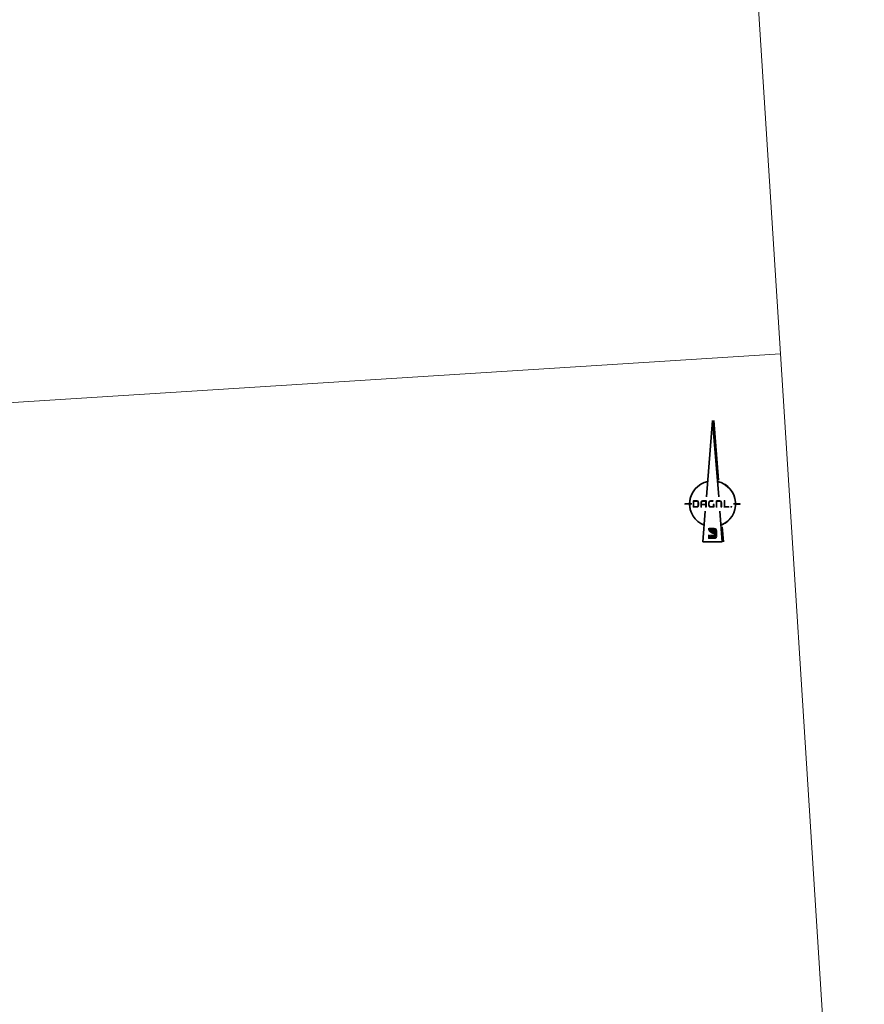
# Model space of a CAD drawing. Header units: metres. Extents: x 162278 to 162691, y 502510 to 503024.
# Tile 11 of 13: x 162576 to 162680, y 502780 to 502902. Entities that reach past the tile are written whole.
import ezdxf

# ---------------------------------------------------------------- set-up
doc = ezdxf.new("R2010")
doc.units = ezdxf.units.M
doc.set_wipeout_variables(frame=1)
doc.layers.add('whipeout', color=7, linetype='Continuous')
doc.layers.add('X-XX-AL-ORIENTATIE-S-200', color=7, linetype='Continuous', lineweight=18)
doc.layers.add('X-XX-AL-TEKENBLAD_VIEWPORT-G', color=7, linetype='Continuous', lineweight=18, plot=False)

# ---------------------------------------------------------------- blocks, each defined once
blk = doc.blocks.new('SAL-ORIENTATIE_NOORDPIJL_DAGNL-SO')
blk.add_wipeout([(-3.06, 14.02), (-5.96, 12.92), (-7.72, 11.95), (-9.33, 10.74), (-10.75, 9.32), (-11.96, 7.71), (-12.93, 5.95), (-13.63, 4.07), (-14.07, 2.1), (-14.23, 0.05), (-17.05, 0.05), (-17.05, -0.05), (-14.23, -0.05), (-14.07, -2.1), (-13.63, -4.07), (-12.93, -5.95), (-11.96, -7.71), (-10.75, -9.32), (-9.33, -10.74), (-7.72, -11.95), (-5.24, -13.31), (-6.05, -23.46), (6.81, -23.46), (5.96, -12.92), (7.72, -11.95), (9.33, -10.74), (10.75, -9.32), (11.96, -7.71), (12.93, -5.95), (13.63, -4.07), (14.07, -2.1), (14.23, -0.05), (17.05, -0.05), (17.05, 0.05), (14.23, 0.05), (14.07, 2.1), (13.63, 4.07), (12.93, 5.95), (11.96, 7.71), (10.75, 9.32), (9.33, 10.74), (7.72, 11.95), (5.96, 12.92), (3.83, 13.72), (0.8, 51.64), (-0.05, 51.64)]).dxf.layer = 'whipeout'
at = {"true_color": 0x002d59}
h = blk.add_hatch(color=158, dxfattribs=at)
h.dxf.hatch_style = 2
h.paths.add_polyline_path([(-9.36, 0.71), (-9.36, -0.74), (-9.36, -0.79), (-9.37, -0.86), (-9.38, -0.94), (-9.4, -1), (-9.43, -1.06), (-9.46, -1.11), (-9.51, -1.15), (-9.56, -1.19), (-9.61, -1.22), (-9.68, -1.24), (-9.75, -1.26), (-9.83, -1.27), (-9.91, -1.27), (-11.19, -1.27), (-11.19, -1.26), (-11.19, 1.26), (-11.18, 1.27), (-9.92, 1.27), (-9.9, 1.27), (-9.83, 1.27), (-9.76, 1.26), (-9.7, 1.25), (-9.65, 1.23), (-9.6, 1.21), (-9.55, 1.18), (-9.51, 1.15), (-9.47, 1.11), (-9.44, 1.07), (-9.42, 1.02), (-9.4, 0.97), (-9.38, 0.91), (-9.37, 0.85), (-9.36, 0.78)])
h.paths.add_polyline_path([(-11.51, 2.37), (-9.9, 2.37), (-9.84, 2.37), (-9.73, 2.36), (-9.62, 2.35), (-9.52, 2.34), (-9.42, 2.32), (-9.33, 2.3), (-9.23, 2.28), (-9.15, 2.25), (-9.07, 2.21), (-8.99, 2.18), (-8.91, 2.14), (-8.84, 2.09), (-8.78, 2.04), (-8.71, 1.99), (-8.65, 1.93), (-8.6, 1.86), (-8.55, 1.8), (-8.5, 1.73), (-8.46, 1.65), (-8.42, 1.57), (-8.39, 1.49), (-8.36, 1.4), (-8.33, 1.31), (-8.31, 1.22), (-8.29, 1.12), (-8.28, 1.01), (-8.27, 0.91), (-8.27, 0.79), (-8.26, 0.69), (-8.26, -0.73), (-8.27, -0.81), (-8.27, -0.92), (-8.28, -1.02), (-8.29, -1.13), (-8.31, -1.22), (-8.33, -1.32), (-8.35, -1.41), (-8.38, -1.5), (-8.42, -1.58), (-8.45, -1.66), (-8.5, -1.73), (-8.54, -1.8), (-8.59, -1.87), (-8.65, -1.93), (-8.7, -1.99), (-8.76, -2.04), (-8.83, -2.09), (-8.9, -2.14), (-8.97, -2.18), (-9.05, -2.21), (-9.14, -2.25), (-9.22, -2.28), (-9.31, -2.3), (-9.41, -2.32), (-9.51, -2.34), (-9.61, -2.35), (-9.71, -2.36), (-9.83, -2.37), (-9.91, -2.37), (-11.74, -2.37), (-11.77, -2.37), (-11.81, -2.37), (-11.84, -2.37), (-11.88, -2.36), (-11.91, -2.35), (-11.94, -2.35), (-11.97, -2.34), (-12, -2.33), (-12.02, -2.32), (-12.05, -2.31), (-12.07, -2.29), (-12.1, -2.28), (-12.12, -2.26), (-12.14, -2.24), (-12.16, -2.22), (-12.17, -2.2), (-12.19, -2.18), (-12.2, -2.15), (-12.22, -2.13), (-12.23, -2.1), (-12.24, -2.08), (-12.25, -2.05), (-12.26, -2.02), (-12.26, -1.98), (-12.27, -1.95), (-12.27, -1.92), (-12.28, -1.88), (-12.28, -1.84), (-12.28, -1.82), (-12.28, 1.73), (-12.28, 1.75), (-12.27, 1.79), (-12.27, 1.83), (-12.26, 1.87), (-12.26, 1.91), (-12.25, 1.94), (-12.24, 1.98), (-12.23, 2.01), (-12.22, 2.04), (-12.21, 2.07), (-12.2, 2.1), (-12.18, 2.13), (-12.17, 2.16), (-12.15, 2.18), (-12.13, 2.21), (-12.1, 2.23), (-12.08, 2.25), (-12.05, 2.27), (-12.02, 2.29), (-11.98, 2.3), (-11.95, 2.32), (-11.9, 2.33), (-11.86, 2.34), (-11.81, 2.35), (-11.76, 2.36), (-11.7, 2.36), (-11.64, 2.36), (-11.58, 2.37)])
h = blk.add_hatch(color=158, dxfattribs=at)
h.dxf.hatch_style = 2
h.paths.add_polyline_path([(-5.96, 1.27), (-5.89, 1.27), (-5.89, 1.27), (-5.9, 1.27), (-5.9, 1.27), (-5.91, 1.27), (-5.91, 1.27), (-5.92, 1.27), (-5.92, 1.27), (-5.93, 1.27), (-5.93, 1.27), (-5.94, 1.27), (-5.94, 1.27), (-5.95, 1.27), (-5.95, 1.27)])
h.paths.add_polyline_path([(-6.35, 1.08), (-6.32, 1.12), (-6.32, 1.12), (-6.32, 1.11), (-6.32, 1.11), (-6.33, 1.11), (-6.33, 1.1), (-6.33, 1.1), (-6.33, 1.1), (-6.34, 1.1), (-6.34, 1.09), (-6.34, 1.09), (-6.34, 1.09), (-6.34, 1.08), (-6.35, 1.08), (-6.35, 1.08)])
h.paths.add_polyline_path([(-6.38, 1.03), (-6.35, 1.08), (-6.35, 1.07), (-6.35, 1.07), (-6.36, 1.07), (-6.36, 1.06), (-6.36, 1.06), (-6.36, 1.06), (-6.36, 1.05), (-6.37, 1.05), (-6.37, 1.05), (-6.37, 1.04), (-6.37, 1.04), (-6.37, 1.04), (-6.38, 1.03)])
h.paths.add_polyline_path([(-6.32, 1.12), (-6.28, 1.15), (-6.28, 1.15), (-6.29, 1.15), (-6.29, 1.15), (-6.29, 1.14), (-6.29, 1.14), (-6.3, 1.14), (-6.3, 1.14), (-6.3, 1.13), (-6.3, 1.13), (-6.31, 1.13), (-6.31, 1.13), (-6.31, 1.12), (-6.32, 1.12)])
h.paths.add_polyline_path([(-6.4, 0.98), (-6.38, 1.03), (-6.38, 1.03), (-6.38, 1.03), (-6.38, 1.02), (-6.38, 1.02), (-6.38, 1.01), (-6.39, 1.01), (-6.39, 1.01), (-6.39, 1), (-6.39, 1), (-6.39, 1), (-6.39, 0.99), (-6.4, 0.99), (-6.4, 0.98), (-6.4, 0.98)])
h.paths.add_polyline_path([(-6.28, 1.15), (-6.24, 1.19), (-6.24, 1.18), (-6.24, 1.18), (-6.25, 1.18), (-6.25, 1.18), (-6.25, 1.18), (-6.25, 1.17), (-6.26, 1.17), (-6.26, 1.17), (-6.26, 1.17), (-6.27, 1.16), (-6.27, 1.16), (-6.27, 1.16), (-6.28, 1.16), (-6.28, 1.15)])
h.paths.add_polyline_path([(-6.42, 0.92), (-6.4, 0.98), (-6.4, 0.98), (-6.4, 0.97), (-6.4, 0.97), (-6.41, 0.96), (-6.41, 0.96), (-6.41, 0.96), (-6.41, 0.95), (-6.41, 0.95), (-6.41, 0.94), (-6.41, 0.94), (-6.41, 0.93), (-6.42, 0.93), (-6.42, 0.93)])
h.paths.add_polyline_path([(-6.24, 1.19), (-6.19, 1.21), (-6.19, 1.21), (-6.2, 1.21), (-6.2, 1.21), (-6.2, 1.21), (-6.21, 1.2), (-6.21, 1.2), (-6.22, 1.2), (-6.22, 1.2), (-6.22, 1.2), (-6.23, 1.19), (-6.23, 1.19), (-6.23, 1.19), (-6.24, 1.19)])
h.paths.add_polyline_path([(-6.43, 0.86), (-6.42, 0.92), (-6.42, 0.92), (-6.42, 0.92), (-6.42, 0.91), (-6.42, 0.91), (-6.42, 0.9), (-6.42, 0.9), (-6.42, 0.9), (-6.43, 0.89), (-6.43, 0.89), (-6.43, 0.88), (-6.43, 0.88), (-6.43, 0.87), (-6.43, 0.87), (-6.43, 0.86)])
h.paths.add_polyline_path([(-6.19, 1.21), (-6.14, 1.23), (-6.14, 1.23), (-6.14, 1.23), (-6.15, 1.23), (-6.15, 1.23), (-6.16, 1.23), (-6.16, 1.23), (-6.16, 1.22), (-6.17, 1.22), (-6.17, 1.22), (-6.18, 1.22), (-6.18, 1.22), (-6.18, 1.22), (-6.19, 1.21), (-6.19, 1.21)])
h.paths.add_polyline_path([(-6.44, 0.8), (-6.43, 0.86), (-6.43, 0.86), (-6.43, 0.85), (-6.43, 0.85), (-6.43, 0.84), (-6.43, 0.84), (-6.43, 0.83), (-6.44, 0.83), (-6.44, 0.82), (-6.44, 0.82), (-6.44, 0.81), (-6.44, 0.81), (-6.44, 0.8), (-6.44, 0.8)])
h.paths.add_polyline_path([(-6.14, 1.23), (-6.08, 1.25), (-6.09, 1.25), (-6.09, 1.25), (-6.09, 1.25), (-6.1, 1.25), (-6.1, 1.25), (-6.11, 1.24), (-6.11, 1.24), (-6.12, 1.24), (-6.12, 1.24), (-6.12, 1.24), (-6.13, 1.24), (-6.13, 1.24), (-6.14, 1.24)])
h.paths.add_polyline_path([(-6.44, 0.73), (-6.44, 0.8), (-6.44, 0.79), (-6.44, 0.79), (-6.44, 0.78), (-6.44, 0.78), (-6.44, 0.77), (-6.44, 0.77), (-6.44, 0.76), (-6.44, 0.76), (-6.44, 0.75), (-6.44, 0.75), (-6.44, 0.74), (-6.44, 0.74), (-6.44, 0.73), (-6.44, 0.73)])
h.paths.add_polyline_path([(-6.08, 1.25), (-6.02, 1.26), (-6.02, 1.26), (-6.03, 1.26), (-6.03, 1.26), (-6.04, 1.26), (-6.04, 1.26), (-6.05, 1.26), (-6.05, 1.26), (-6.05, 1.26), (-6.06, 1.26), (-6.06, 1.26), (-6.07, 1.25), (-6.07, 1.25), (-6.08, 1.25), (-6.08, 1.25)])
h.paths.add_polyline_path([(-6.44, 0.71), (-6.44, 0.73), (-6.44, 0.72), (-6.44, 0.72), (-6.44, 0.71), (-6.44, 0.71), (-6.44, 0.71), (-6.44, 0.71), (-6.44, 0.71), (-6.44, 0.71), (-6.44, 0.71), (-6.44, 0.71), (-6.44, 0.71), (-6.44, 0.71)])
h.paths.add_polyline_path([(-6.02, 1.26), (-5.96, 1.27), (-5.96, 1.27), (-5.96, 1.27), (-5.97, 1.27), (-5.97, 1.27), (-5.98, 1.27), (-5.98, 1.27), (-5.99, 1.27), (-5.99, 1.27), (-6, 1.27), (-6, 1.27), (-6.01, 1.27), (-6.01, 1.26), (-6.02, 1.26)])
edge = h.paths.add_edge_path()
edge.add_line((-6.44, 0.19), (-6.44, 0.19))
edge.add_line((-6.44, 0.19), (-6.44, 0.19))
edge.add_line((-6.44, 0.19), (-6.44, 0.19))
edge.add_line((-6.44, 0.19), (-6.44, 0.19))
edge.add_line((-6.44, 0.19), (-6.44, 0.19))
edge.add_line((-6.44, 0.19), (-6.44, 0.19))
edge.add_line((-6.44, 0.19), (-6.44, 0.19))
edge.add_line((-6.44, 0.19), (-6.44, 0.19))
h.paths.add_polyline_path([(-5.89, 1.27), (-4.63, 1.27), (-4.63, 0.2), (-4.63, 0.19), (-6.43, 0.19), (-6.44, 0.19), (-6.44, 0.71), (-6.44, 0.73), (-6.44, 0.8), (-6.43, 0.86), (-6.42, 0.92), (-6.4, 0.98), (-6.38, 1.03), (-6.35, 1.08), (-6.32, 1.12), (-6.28, 1.15), (-6.24, 1.19), (-6.19, 1.21), (-6.14, 1.23), (-6.08, 1.25), (-6.02, 1.26), (-5.96, 1.27)])
h.paths.add_polyline_path([(-4.07, -2.37), (-4.12, -2.37), (-4.17, -2.37), (-4.22, -2.36), (-4.26, -2.35), (-4.3, -2.34), (-4.34, -2.33), (-4.38, -2.31), (-4.41, -2.29), (-4.44, -2.27), (-4.47, -2.25), (-4.5, -2.22), (-4.52, -2.2), (-4.54, -2.16), (-4.56, -2.13), (-4.58, -2.1), (-4.59, -2.06), (-4.61, -2.02), (-4.61, -1.98), (-4.62, -1.93), (-4.63, -1.88), (-4.63, -1.83), (-4.63, -1.81), (-4.63, -0.91), (-4.63, -0.91), (-6.44, -0.91), (-6.44, -1.82), (-6.44, -1.85), (-6.45, -1.9), (-6.45, -1.95), (-6.46, -1.99), (-6.47, -2.03), (-6.48, -2.07), (-6.5, -2.11), (-6.51, -2.14), (-6.53, -2.18), (-6.55, -2.2), (-6.58, -2.23), (-6.61, -2.26), (-6.64, -2.28), (-6.67, -2.3), (-6.7, -2.32), (-6.74, -2.33), (-6.78, -2.34), (-6.82, -2.35), (-6.86, -2.36), (-6.91, -2.37), (-6.96, -2.37), (-7.01, -2.37), (-7.06, -2.37), (-7.1, -2.36), (-7.15, -2.36), (-7.19, -2.35), (-7.23, -2.34), (-7.27, -2.32), (-7.3, -2.31), (-7.33, -2.29), (-7.36, -2.27), (-7.39, -2.24), (-7.42, -2.22), (-7.44, -2.19), (-7.46, -2.16), (-7.48, -2.12), (-7.49, -2.09), (-7.51, -2.05), (-7.52, -2.01), (-7.52, -1.97), (-7.53, -1.92), (-7.53, -1.87), (-7.54, -1.82), (-7.54, 0.69), (-7.53, 0.79), (-7.53, 0.94), (-7.51, 1.08), (-7.49, 1.22), (-7.46, 1.34), (-7.42, 1.46), (-7.38, 1.57), (-7.32, 1.68), (-7.26, 1.77), (-7.2, 1.86), (-7.13, 1.95), (-7.05, 2.02), (-6.96, 2.09), (-6.86, 2.15), (-6.76, 2.2), (-6.65, 2.25), (-6.53, 2.29), (-6.41, 2.32), (-6.28, 2.34), (-6.14, 2.36), (-6, 2.36), (-5.89, 2.37), (-4.08, 2.36), (-4.03, 2.36), (-3.98, 2.36), (-3.94, 2.35), (-3.9, 2.34), (-3.86, 2.33), (-3.82, 2.32), (-3.78, 2.3), (-3.75, 2.29), (-3.72, 2.27), (-3.69, 2.24), (-3.66, 2.22), (-3.64, 2.19), (-3.62, 2.16), (-3.6, 2.13), (-3.58, 2.1), (-3.57, 2.06), (-3.56, 2.02), (-3.55, 1.98), (-3.54, 1.93), (-3.54, 1.89), (-3.54, 1.84), (-3.54, 1.81), (-3.54, -1.81), (-3.54, -1.83), (-3.54, -1.88), (-3.54, -1.93), (-3.55, -1.98), (-3.56, -2.02), (-3.57, -2.06), (-3.58, -2.1), (-3.6, -2.13), (-3.62, -2.16), (-3.64, -2.2), (-3.66, -2.22), (-3.69, -2.25), (-3.71, -2.27), (-3.74, -2.29), (-3.78, -2.31), (-3.81, -2.33), (-3.85, -2.34), (-3.89, -2.35), (-3.93, -2.36), (-3.97, -2.37), (-4.02, -2.37)])
h = blk.add_hatch(color=158, dxfattribs=at)
h.dxf.hatch_style = 2
edge = h.paths.add_edge_path()
edge.add_spline(control_points=[(0.67, 0.19), (0.31, 0.19), (0.13, 0), (0.13, -0.37), (0.13, -0.37), (0.13, -1.27), (0.13, -1.27), (0.13, -1.27), (0.09, -1.27), (0.09, -1.27), (0.09, -1.27), (-1.14, -1.27), (-1.14, -1.27), (-1.51, -1.27), (-1.7, -1.08), (-1.7, -0.71), (-1.7, -0.71), (-1.7, 0.72), (-1.7, 0.72), (-1.7, 1.09), (-1.51, 1.28), (-1.14, 1.28), (-0.74, 1.28), (-0.26, 1.28), (0.13, 1.28), (0.13, 1.28), (0.69, 1.19), (0.69, 1.82), (0.69, 2.19), (0.51, 2.38), (0.15, 2.38), (0.15, 2.38), (-1.13, 2.38), (-1.13, 2.38), (-2.05, 2.38), (-2.79, 1.63), (-2.79, 0.72), (-2.79, 0.72), (-2.79, -0.68), (-2.79, -0.68), (-2.79, -1.8), (-2.25, -2.36), (-1.15, -2.36), (-1.15, -2.36), (0.13, -2.36), (0.13, -2.36), (0.13, -2.36), (0.62, -2.36), (0.62, -2.36), (0.95, -2.36), (1.22, -2.09), (1.22, -1.75), (1.22, -1.75), (1.22, -1.49), (1.22, -1.49), (1.22, -1.49), (1.22, -1.27), (1.22, -1.27), (1.22, -1.27), (1.22, -0.37), (1.22, -0.37), (1.22, 0), (1.04, 0.19), (0.67, 0.19)], knot_values=[0, 0, 0, 0, 1, 1, 1, 2, 2, 2, 3, 3, 3, 4, 4, 4, 5, 5, 5, 6, 6, 6, 7, 7, 7, 8, 8, 8, 9, 9, 9, 10, 10, 10, 11, 11, 11, 12, 12, 12, 13, 13, 13, 14, 14, 14, 15, 15, 15, 16, 16, 16, 17, 17, 17, 18, 18, 18, 19, 19, 19, 20, 20, 20, 21, 21, 21, 21], degree=3, periodic=0)
at = {"true_color": 0xcad400}
h = blk.add_hatch(color=52, dxfattribs=at)
h.dxf.hatch_style = 2
edge = h.paths.add_edge_path()
edge.add_spline(control_points=[(1.95, -1.81), (1.95, -1.81), (1.95, 1.82), (1.95, 1.82), (1.95, 2.18), (2.13, 2.36), (2.5, 2.36), (2.5, 2.36), (4.33, 2.37), (4.33, 2.37), (5.42, 2.37), (5.97, 1.81), (5.97, 0.69), (5.97, 0.69), (5.97, -1.82), (5.97, -1.82), (5.97, -2.19), (5.78, -2.37), (5.42, -2.37), (5.06, -2.37), (4.87, -2.19), (4.87, -1.82), (4.87, -1.82), (4.87, 0.71), (4.87, 0.71), (4.87, 1.09), (4.69, 1.27), (4.32, 1.27), (4.32, 1.27), (3.04, 1.27), (3.04, 1.27), (3.04, 1.27), (3.04, -1.81), (3.04, -1.81), (3.04, -2.18), (2.86, -2.36), (2.49, -2.36), (2.13, -2.36), (1.95, -2.18), (1.95, -1.81)], knot_values=[0, 0, 0, 0, 1, 1, 1, 2, 2, 2, 3, 3, 3, 4, 4, 4, 5, 5, 5, 6, 6, 6, 7, 7, 7, 8, 8, 8, 9, 9, 9, 10, 10, 10, 11, 11, 11, 12, 12, 12, 13, 13, 13, 13], degree=3, periodic=0)
h = blk.add_hatch(color=52, dxfattribs=at)
h.dxf.hatch_style = 2
edge = h.paths.add_edge_path()
edge.add_spline(control_points=[(7.36, 2.45), (7.73, 2.45), (7.91, 2.26), (7.91, 1.89), (7.91, 1.89), (7.91, -1.26), (7.91, -1.26), (7.94, -1.26), (9.92, -1.26), (9.95, -1.27), (10.26, -1.29), (10.41, -1.47), (10.4, -1.79), (10.4, -2.16), (10.22, -2.35), (9.86, -2.36), (9.86, -2.36), (7.37, -2.36), (7.37, -2.36), (7, -2.36), (6.82, -2.18), (6.82, -1.81), (6.82, -1.81), (6.82, 1.89), (6.82, 1.89), (6.82, 2.26), (7, 2.45), (7.36, 2.45)], knot_values=[0, 0, 0, 0, 1, 1, 1, 2, 2, 2, 3, 3, 3, 4, 4, 4, 5, 5, 5, 6, 6, 6, 7, 7, 7, 8, 8, 8, 9, 9, 9, 9], degree=3, periodic=0)
h = blk.add_hatch(color=52, dxfattribs=at)
h.dxf.hatch_style = 2
edge = h.paths.add_edge_path()
edge.add_spline(control_points=[(12.19, -1.78), (12.19, -2.11), (11.92, -2.38), (11.59, -2.38), (11.25, -2.38), (10.98, -2.11), (10.98, -1.78), (10.98, -1.44), (11.25, -1.17), (11.59, -1.17), (11.92, -1.17), (12.19, -1.44), (12.19, -1.78)], knot_values=[0, 0, 0, 0, 1, 1, 1, 2, 2, 2, 3, 3, 3, 4, 4, 4, 4], degree=3, periodic=0)
h = blk.add_hatch(color=52, dxfattribs=at)
h.dxf.hatch_style = 2
edge = h.paths.add_edge_path()
edge.add_spline(control_points=[(-2.76, -15), (-2.76, -15), (-3.79, -17.37), (1.11, -18.95), (2.51, -19.4), (2.89, -20.27), (2.89, -20.27), (2.91, -19.88), (2.88, -18.77), (2.89, -18.07), (2.89, -16.86), (1.55, -16.29), (0.41, -16.06), (-0.85, -15.81), (-1.3, -15.7), (-2.76, -15)], knot_values=[0, 0, 0, 0, 1, 1, 1, 2, 2, 2, 3, 3, 3, 4, 4, 4, 5, 5, 5, 5], degree=3, periodic=0)
at = {"true_color": 0xffd919}
h = blk.add_hatch(color=40, dxfattribs=at)
h.dxf.hatch_style = 1
edge = h.paths.add_edge_path()
edge.add_spline(control_points=[(-2.76, -15), (-2.66, -14.82), (-2.54, -14.75), (-2.13, -14.75), (-2.13, -14.75), (1.06, -14.75), (1.06, -14.75), (3.04, -14.75), (2.88, -16.61), (2.89, -16.99), (2.89, -17.38), (2.88, -18.18), (2.88, -18.14), (2.85, -16.7), (1.31, -16.23), (-0.31, -15.91), (-1.57, -15.67), (-2.76, -15), (-2.76, -15)], knot_values=[0, 0, 0, 0, 1, 1, 1, 2, 2, 2, 3, 3, 3, 4, 4, 4, 5, 5, 5, 6, 6, 6, 6], degree=3, periodic=0)
at = {"true_color": 0x002d59}
h = blk.add_hatch(color=158, dxfattribs=at)
h.dxf.hatch_style = 2
edge = h.paths.add_edge_path()
edge.add_spline(control_points=[(-2.6, -18.93), (-2.92, -18.9), (-2.86, -19.26), (-2.86, -19.42), (-2.85, -20.01), (-2.86, -20.95), (-2.86, -21.21), (-2.86, -21.82), (-2.11, -21.74), (-2.11, -21.74), (-2.11, -21.74), (-0.06, -21.75), (0.94, -21.73), (0.94, -21.73), (0.74, -19.45), (-2.26, -18.97), (-2.37, -18.96), (-2.48, -18.94), (-2.6, -18.93)], knot_values=[0, 0, 0, 0, 1, 1, 1, 2, 2, 2, 3, 3, 3, 4, 4, 4, 5, 5, 5, 6, 6, 6, 6], degree=3, periodic=0)
at = {"true_color": 0x0a8e84}
h = blk.add_hatch(color=136, dxfattribs=at)
h.dxf.hatch_style = 1
edge = h.paths.add_edge_path()
edge.add_spline(control_points=[(0.94, -21.73), (0.94, -21.73), (2.89, -21.76), (2.89, -20.27), (2.38, -19.31), (1.11, -18.95), (1.11, -18.95), (1.11, -18.95), (-2.73, -18.93), (-2.73, -18.93), (-2.19, -18.93), (0.5, -19.27), (0.94, -21.73)], knot_values=[0, 0, 0, 0, 1, 1, 1, 2, 2, 2, 3, 3, 3, 4, 4, 4, 4], degree=3, periodic=0)
at = {"color": 158, "lineweight": 35, "true_color": 0x002d59}
for p, q in [((-3.77, 4.5), (0, 51.59)), ((0, 51.59), (3.77, 4.5)), ((-17, 0), (-12.85, 0)), ((12.85, 0), (17, 0)), ((-6, -23.41), (-4.49, -4.5)), ((4.49, -4.5), (6, -23.41)), ((-6, -23.41), (6, -23.41))]:
    blk.add_line(p, q, dxfattribs=at)
at = {"color": 52, "lineweight": 30, "true_color": 0xcad400}
for p, q in [((0.75, 51.59), (3.7, 14.8)), ((6.01, -14.08), (6.75, -23.41))]:
    blk.add_line(p, q, dxfattribs=at)
at = {"color": 158, "lineweight": 35, "true_color": 0x002d59}
for start, end in [(102.29433, 248.55783), (291.44217, 77.70567)]:
    blk.add_arc((0, 0), 14.18, start, end, dxfattribs=at)
at = {"layer": 'whipeout', "flags": 128}
for points in [[(5.96, -12.92), (7.72, -11.95), (9.33, -10.74), (10.75, -9.32), (11.96, -7.71), (12.93, -5.95), (13.63, -4.07), (14.07, -2.1), (14.23, -0.05), (17.05, -0.05), (17.05, 0.05), (14.23, 0.05), (14.07, 2.1), (13.63, 4.07), (12.93, 5.95), (11.96, 7.71), (10.75, 9.32), (9.33, 10.74), (7.72, 11.95), (5.96, 12.92), (3.83, 13.72)], [(-13.63, -4.07), (-14.07, -2.1), (-14.23, -0.05), (-17.05, -0.05), (-17.05, 0.05), (-14.23, 0.05), (-14.07, 2.1), (-13.63, 4.07)]]:
    blk.add_lwpolyline(points, dxfattribs=at)

msp = doc.modelspace()

# ---------------------------------------------------------------- linework, layer by layer
at = {"layer": 'X-XX-AL-TEKENBLAD_VIEWPORT-G'}
for points in [[(162468.66, 503011.77), (162659.67, 503023.91), (162670.04, 502860.84), (162479.02, 502848.7)], [(162479.02, 502848.7), (162670.04, 502860.84), (162680.4, 502697.77), (162489.39, 502685.63)]]:
    msp.add_lwpolyline(points, close=True, dxfattribs=at)

# ---------------------------------------------------------------- next in the draw order: block references
at = {"layer": 'X-XX-AL-ORIENTATIE-S-200', "xscale": 0.2, "yscale": 0.2, "zscale": 0.2}
msp.add_blockref('SAL-ORIENTATIE_NOORDPIJL_DAGNL-SO', (162661.65, 502842.26), dxfattribs=at)

doc.saveas('drawing.dxf')
